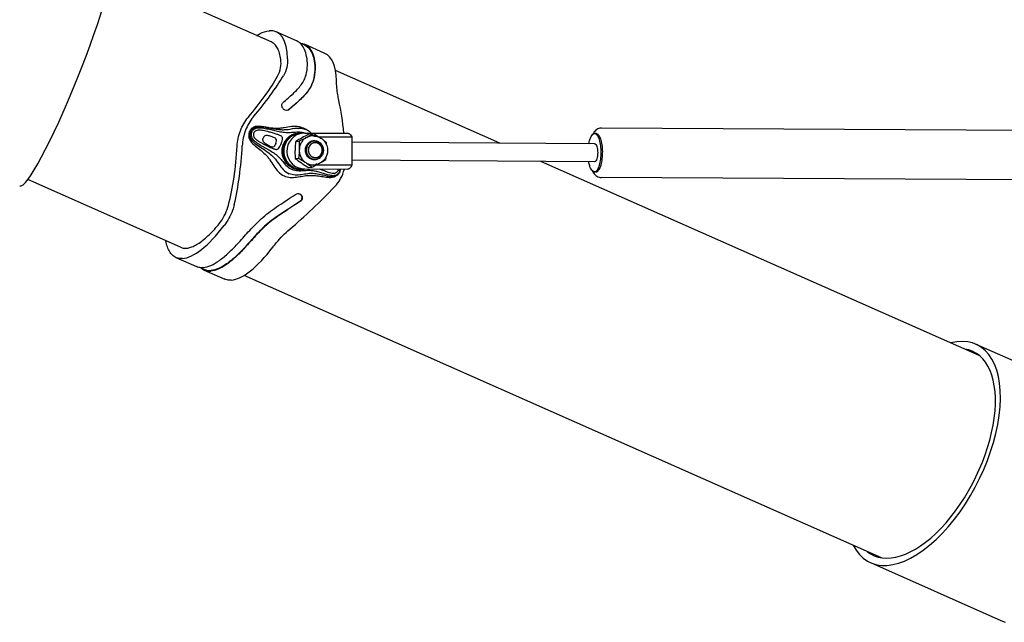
# Model space of a CAD drawing. Extents: x 0 to 420, y 0 to 297.
# Tile 10 of 13: x 348 to 387, y 86 to 110. Entities that reach past the tile are written whole.
import ezdxf

# ---------------------------------------------------------------- set-up
doc = ezdxf.new("R2010")
doc.units = 0
doc.header["$LTSCALE"] = 23.1
for name, color, linetype in [('100001_DXF_CONTINUOUS_LINE', 7, 'CONTINUOUS'), ('100188_DXF_CONTINUOUS_LINE', 7, 'CONTINUOUS'), ('100263_DXF_CONTINUOUS_LINE', 7, 'CONTINUOUS'), ('9900420_DXF_CONTINUOUS_LIN', 7, 'CONTINUOUS'), ('9903861_DXF_CONTINUOUS_LIN', 7, 'CONTINUOUS'), ('GAS_SPRING_BDXF_CONTINUOUS', 7, 'CONTINUOUS'), ('LOCK_NUT_M8_DXF_CONTINUOUS', 7, 'CONTINUOUS')]:
    doc.layers.add(name, color=color, linetype=linetype)

msp = doc.modelspace()

# ---------------------------------------------------------------- linework, layer by layer
at = {"layer": '100001_DXF_CONTINUOUS_LINE', "color": 7, "linetype": 'CONTINUOUS'}
for p, q in [((385.569, 97.115), (390.34, 95.004)), ((381.48, 88.653), (386.539, 86.415)), ((386.539, 86.415), (386.539, 86.415)), ((386.539, 86.415), (386.699, 86.343))]:
    msp.add_line(p, q, dxfattribs=at)
for centre, major_axis, ratio, start_param, end_param in [((350.254, 107.605), (1.754, 4.359), 0.110719, 3.13783, 6.279422), ((383.524, 92.884), (2.094, 4.208), 0.50861, 2.778156, 6.693094), ((383.524, 92.884), (1.959, 3.935), 0.50861, 3.026621, 6.444136)]:
    msp.add_ellipse(centre, major_axis=major_axis, ratio=ratio, start_param=start_param, end_param=end_param, dxfattribs=at)
at = {"layer": '100188_DXF_CONTINUOUS_LINE', "color": 7, "linetype": 'CONTINUOUS'}
for p, q in [((359.235, 108.866), (358.442, 109.217)), ((359.528, 108.708), (359.371, 108.777)), ((360.332, 108.381), (359.54, 108.731)), ((358.929, 106.2), (358.921, 106.193)), ((358.128, 105.5), (358.173, 105.491)), ((359.527, 105.468), (359.527, 105.468)), ((354.557, 100.471), (355.349, 100.12)), ((355.499, 100.082), (355.664, 100.009)), ((355.6, 100.081), (355.601, 100.081)), ((355.612, 100.082), (355.613, 100.082)), ((355.652, 99.986), (355.653, 99.985)), ((355.653, 99.985), (356.447, 99.634)), ((355.906, 99.947), (355.904, 99.946)), ((355.914, 99.97), (355.915, 99.971))]:
    msp.add_line(p, q, dxfattribs=at)
for points in [[(357.995, 105.526), (357.975, 105.529), (357.955, 105.532), (357.935, 105.535), (357.915, 105.538), (357.896, 105.541), (357.876, 105.544), (357.869, 105.544)], [(358.095, 105.51), (358.035, 105.52), (357.995, 105.526)], [(358.165, 105.499), (358.152, 105.501), (358.133, 105.504), (358.114, 105.507), (358.095, 105.51)], [(359.527, 105.468), (359.504, 105.478), (359.479, 105.488), (359.454, 105.497), (359.429, 105.506), (359.404, 105.513), (359.378, 105.521), (359.353, 105.527), (359.328, 105.533)], [(359.725, 105.353), (359.722, 105.355), (359.696, 105.374), (359.668, 105.392), (359.64, 105.41), (359.611, 105.426), (359.581, 105.442), (359.551, 105.457), (359.527, 105.468)], [(360.679, 103.595), (360.699, 103.602), (360.726, 103.612), (360.745, 103.62)]]:
    msp.add_lwpolyline(points, dxfattribs=at)
for centre, radius, start, end in [((359.04, 108.424), 0.483, 63.9741, 66.1312), ((359.329, 108.213), 0.561, 84.2087, 85.0671), ((358.847, 106.3), 0.129, 291.2311, 297.3318), ((358.848, 106.299), 0.128, 297.3333, 303.4306), ((358.849, 106.297), 0.127, 303.4392, 304.7161), ((357.752, 104.26), 1.285, 83.8572, 85.4364), ((359.309, 104.79), 0.7, 53.4671, 66.0543), ((359.256, 104.72), 0.787, 46.6627, 53.4303), ((359.346, 104.666), 0.612, 94.5664, 97.6042), ((359.323, 104.662), 0.618, 89.1679, 90.9559), ((359.323, 104.663), 0.617, 88.5423, 89.1676), ((359.325, 104.678), 0.66, 69.1211, 69.5698), ((359.366, 104.522), 0.636, 244.0767, 246.1289), ((359.363, 104.517), 0.63, 246.1238, 247.7222), ((359.363, 104.517), 0.631, 247.7222, 249.371), ((359.363, 104.517), 0.631, 249.3709, 251.6564), ((359.363, 104.516), 0.629, 251.6562, 254.1287), ((359.362, 104.513), 0.626, 254.129, 255.9755), ((359.361, 104.509), 0.622, 255.9744, 258.7413), ((359.36, 104.505), 0.618, 258.7432, 260.3819), ((359.36, 104.504), 0.617, 260.3824, 263.6341), ((359.36, 104.503), 0.616, 263.6348, 264.6356), ((359.36, 104.502), 0.615, 264.6353, 267.2721), ((359.36, 104.501), 0.614, 267.2727, 268.4179), ((359.36, 104.5), 0.613, 268.418, 268.7263), ((359.36, 104.5), 0.613, 268.7263, 268.9091), ((359.36, 104.498), 0.612, 268.9077, 273.0574), ((359.36, 104.496), 0.609, 273.0601, 273.2917), ((359.36, 104.497), 0.61, 273.292, 274.7291), ((359.337, 104.492), 0.61, 278.1672, 279.9998), ((359.337, 104.491), 0.61, 280, 280.7572), ((360.595, 103.942), 0.263, 339.1044, 349.7369), ((360.534, 103.946), 0.406, 340.4189, 346.1804), ((360.561, 103.94), 0.379, 346.1639, 353.1025), ((360.531, 103.947), 0.409, 335.6305, 339.1416), ((360.522, 103.95), 0.419, 339.1202, 340.4431), ((359.297, 102.79), 0.157, 43.5157, 44.9922), ((359.295, 102.789), 0.159, 28.5354, 43.4879), ((355.545, 100.77), 0.691, 274.6338, 275.5357), ((355.849, 100.428), 0.458, 246.1344, 249.4315)]:
    msp.add_arc(centre, radius, start, end, dxfattribs=at)
for centre, major_axis, ratio, start_param, end_param in [((356.492, 104.845), (1.951, 4.372), 0.318084, -0.578214, 0.172352), ((358.383, 104.009), (1.951, 4.372), 0.318084, -0.578214, 0.000992), ((355.441, 105.31), (3.292, 3.282), 0.21728, -1.180718, -0.648376), ((355.441, 105.31), (3.638, 3.605), 0.222445, -1.186204, -0.711473), ((359.434, 103.543), (0.113, 5.136), 0.331327, -1.217526, -0.93551), ((355.441, 105.31), (0.099, 4.669), 0.32255, -2.209079, -1.676737), ((355.441, 105.31), (0.113, 5.136), 0.331327, -2.137635, -1.662904), ((359.434, 103.543), (3.638, 3.605), 0.222445, -1.913598, -1.438868), ((356.492, 104.845), (1.951, 4.372), 0.318084, -2.969241, -2.218676), ((358.383, 104.009), (1.951, 4.372), 0.318084, -2.969241, -2.218676)]:
    msp.add_ellipse(centre, major_axis=major_axis, ratio=ratio, start_param=start_param, end_param=end_param, dxfattribs=at)
for points, knots in [([(357.687, 109.072), (357.73, 109.099), (357.881, 109.186), (358.051, 109.248), (358.176, 109.258)], [0, 0, 0, 0, 0.287388, 1, 1, 1, 1]), ([(358.62, 108.145), (358.609, 108.228), (358.579, 108.379), (358.503, 108.58), (358.396, 108.733), (358.301, 108.8), (358.252, 108.822)], [0, 0, 0, 0, 0.31183, 0.575532, 0.799488, 1, 1, 1, 1]), ([(358.706, 106.477), (358.838, 106.588), (359.03, 106.752), (359.265, 106.983), (359.414, 107.158), (359.53, 107.343), (359.626, 107.596), (359.663, 107.907), (359.636, 108.242), (359.557, 108.52), (359.433, 108.733), (359.314, 108.828), (359.252, 108.859)], [0, 0, 0, 0, 0.180522, 0.265056, 0.345281, 0.421192, 0.493373, 0.627333, 0.745094, 0.84459, 0.927588, 1, 1, 1, 1]), ([(359.528, 108.708), (359.593, 108.679), (359.72, 108.583), (359.851, 108.362), (359.929, 108.071), (359.949, 107.717), (359.901, 107.39), (359.798, 107.122), (359.633, 106.847), (359.332, 106.536), (359.062, 106.311), (358.92, 106.194)], [0, 0, 0, 0, 0.070984, 0.152201, 0.250259, 0.367311, 0.50156, 0.574488, 0.651314, 0.817762, 1, 1, 1, 1]), ([(359.54, 108.731), (359.606, 108.702), (359.733, 108.605), (359.864, 108.382), (359.942, 108.09), (359.962, 107.734), (359.914, 107.405), (359.81, 107.134), (359.644, 106.858), (359.342, 106.545), (359.072, 106.318), (358.929, 106.2)], [0, 0, 0, 0, 0.070965, 0.15231, 0.250438, 0.367332, 0.501636, 0.574661, 0.651589, 0.817949, 1, 1, 1, 1]), ([(359.385, 108.772), (359.399, 108.77), (359.452, 108.763), (359.504, 108.748), (359.54, 108.731)], [0, 0, 0, 0, 0.255533, 1, 1, 1, 1]), ([(358.495, 107.494), (358.552, 107.597), (358.629, 107.812), (358.634, 108.04), (358.62, 108.145)], [0, 0, 0, 0, 0.523677, 1, 1, 1, 1]), ([(358.886, 108.167), (358.89, 108.057), (358.867, 107.828), (358.78, 107.613), (358.72, 107.513)], [0, 0, 0, 0, 0.484161, 1, 1, 1, 1]), ([(360.871, 106.561), (360.855, 106.632), (360.806, 106.886), (360.783, 107.145), (360.776, 107.331)], [0, 0, 0, 0, 0.281325, 1, 1, 1, 1]), ([(358.696, 106.254), (358.671, 106.288), (358.643, 106.37), (358.677, 106.453), (358.706, 106.477)], [0, 0, 0, 0, 0.532748, 1, 1, 1, 1]), ([(358.894, 106.179), (358.861, 106.166), (358.779, 106.17), (358.718, 106.221), (358.696, 106.254)], [0, 0, 0, 0, 0.47497, 1, 1, 1, 1]), ([(356.928, 104.785), (356.939, 104.989), (357.023, 105.389), (357.226, 105.746), (357.352, 105.897)], [0, 0, 0, 0, 0.509781, 1, 1, 1, 1]), ([(357.549, 105.913), (357.422, 105.762), (357.219, 105.406), (357.136, 105.005), (357.125, 104.801)], [0, 0, 0, 0, 0.490569, 1, 1, 1, 1]), ([(357.869, 105.544), (357.823, 105.55), (357.731, 105.56), (357.591, 105.542), (357.467, 105.466), (357.417, 105.381), (357.4, 105.336)], [0, 0, 0, 0, 0.247751, 0.493753, 0.742232, 1, 1, 1, 1]), ([(357.445, 105.336), (357.46, 105.374), (357.503, 105.447), (357.642, 105.542), (357.772, 105.547), (357.854, 105.541)], [0, 0, 0, 0, 0.25025, 0.499906, 1, 1, 1, 1]), ([(357.493, 105.324), (357.506, 105.357), (357.543, 105.421), (357.638, 105.481), (357.745, 105.502), (357.892, 105.5), (358.071, 105.465), (358.284, 105.415), (358.497, 105.367), (358.711, 105.327), (358.927, 105.315), (359.069, 105.326), (359.139, 105.331)], [0, 0, 0, 0, 0.061982, 0.124132, 0.186802, 0.249785, 0.375987, 0.502241, 0.628289, 0.753788, 0.877974, 1, 1, 1, 1]), ([(357.608, 105.352), (357.623, 105.37), (357.663, 105.402), (357.743, 105.423), (357.836, 105.418), (357.975, 105.395), (358.14, 105.352), (358.314, 105.301), (358.453, 105.259), (358.549, 105.225), (358.611, 105.196), (358.648, 105.17), (358.673, 105.133), (358.679, 105.104), (358.679, 105.089)], [0, 0, 0, 0, 0.058903, 0.125305, 0.203772, 0.294298, 0.481484, 0.63303, 0.753775, 0.85053, 0.890114, 0.926319, 0.963014, 1, 1, 1, 1]), ([(359.328, 105.533), (359.234, 105.553), (359.036, 105.552), (358.8, 105.504), (358.607, 105.476), (358.411, 105.468), (358.263, 105.485), (358.165, 105.499)], [0, 0, 0, 0, 0.248618, 0.496071, 0.620703, 0.746281, 1, 1, 1, 1]), ([(358.173, 105.491), (358.294, 105.469), (358.475, 105.436), (358.72, 105.42), (358.958, 105.44), (359.19, 105.491), (359.426, 105.487), (359.539, 105.454), (359.593, 105.43)], [0, 0, 0, 0, 0.257262, 0.384655, 0.510519, 0.75675, 0.877883, 1, 1, 1, 1]), ([(357.4, 105.336), (357.383, 105.291), (357.363, 105.193), (357.41, 105.001), (357.585, 104.829), (357.807, 104.66), (357.986, 104.507), (358.115, 104.369), (358.228, 104.218), (358.351, 104.018), (358.513, 103.788), (358.665, 103.671), (358.75, 103.634)], [0, 0, 0, 0, 0.064327, 0.128556, 0.253597, 0.37812, 0.502653, 0.565112, 0.627743, 0.753018, 0.877257, 1, 1, 1, 1]), ([(357.445, 105.336), (357.428, 105.291), (357.412, 105.193), (357.461, 105.052), (357.557, 104.941), (357.71, 104.824), (357.914, 104.694), (358.154, 104.532), (358.373, 104.341), (358.54, 104.106), (358.703, 103.875), (358.857, 103.758), (358.941, 103.721)], [0, 0, 0, 0, 0.062273, 0.124971, 0.18813, 0.251437, 0.377859, 0.504107, 0.629965, 0.755504, 0.879446, 1, 1, 1, 1]), ([(357.493, 105.324), (357.48, 105.29), (357.465, 105.217), (357.496, 105.11), (357.562, 105.021), (357.673, 104.925), (357.829, 104.83), (358.02, 104.723), (358.21, 104.614), (358.395, 104.495), (358.561, 104.352), (358.655, 104.241), (358.702, 104.186)], [0, 0, 0, 0, 0.061631, 0.123513, 0.185889, 0.248539, 0.374035, 0.499614, 0.625125, 0.750462, 0.875485, 1, 1, 1, 1]), ([(357.56, 105.226), (357.56, 105.203), (357.568, 105.152), (357.614, 105.084), (357.687, 105.025), (357.805, 104.949), (357.956, 104.87), (358.119, 104.79), (358.25, 104.727), (358.343, 104.685), (358.408, 104.665), (358.453, 104.659), (358.496, 104.668), (358.519, 104.687), (358.53, 104.697)], [0, 0, 0, 0, 0.059012, 0.125487, 0.203991, 0.294571, 0.481916, 0.633626, 0.754524, 0.851313, 0.890806, 0.926795, 0.96317, 1, 1, 1, 1]), ([(358.347, 104.766), (358.328, 104.753), (358.277, 104.747), (358.212, 104.774), (358.149, 104.807), (358.087, 104.843), (358.027, 104.882), (357.971, 104.928), (357.927, 104.989), (357.924, 105.04), (357.929, 105.065)], [0, 0, 0, 0, 0.119697, 0.242903, 0.367338, 0.492133, 0.617386, 0.743519, 0.871135, 1, 1, 1, 1]), ([(358.448, 105.032), (358.443, 105.055), (358.412, 105.097), (358.326, 105.137), (358.236, 105.167), (358.145, 105.191), (358.076, 105.201), (358.004, 105.191), (357.968, 105.156), (357.956, 105.135)], [0, 0, 0, 0, 0.127129, 0.253065, 0.503093, 0.62767, 0.75166, 0.874703, 1, 1, 1, 1]), ([(358.423, 104.887), (358.437, 104.922), (358.452, 104.969), (358.451, 105.019), (358.448, 105.032)], [0, 0, 0, 0, 0.748362, 1, 1, 1, 1]), ([(358.679, 105.089), (358.681, 105.057), (358.667, 104.986), (358.643, 104.92), (358.629, 104.884)], [0, 0, 0, 0, 0.457775, 1, 1, 1, 1]), ([(359.265, 105.273), (359.196, 105.263), (359.057, 105.22), (358.825, 105.045), (358.66, 104.692), (358.727, 104.307), (358.902, 104.068), (359.023, 103.981), (359.087, 103.95)], [0, 0, 0, 0, 0.121305, 0.244383, 0.494751, 0.749254, 0.875883, 1, 1, 1, 1]), ([(359.118, 105.245), (359.037, 105.217), (358.935, 105.157), (358.855, 105.075), (358.836, 105.053)], [0, 0, 0, 0, 0.746709, 1, 1, 1, 1]), ([(359.139, 105.331), (359.209, 105.336), (359.349, 105.345), (359.49, 105.32), (359.555, 105.296)], [0, 0, 0, 0, 0.502658, 1, 1, 1, 1]), ([(358.53, 104.697), (358.553, 104.72), (358.59, 104.782), (358.616, 104.848), (358.629, 104.884)], [0, 0, 0, 0, 0.457801, 1, 1, 1, 1]), ([(359.083, 103.935), (359.01, 103.967), (358.875, 104.061), (358.781, 104.195), (358.745, 104.268)], [0, 0, 0, 0, 0.493295, 1, 1, 1, 1]), ([(358.702, 104.186), (358.754, 104.125), (358.855, 104.004), (358.986, 103.911), (359.057, 103.879)], [0, 0, 0, 0, 0.506552, 1, 1, 1, 1]), ([(359.509, 103.829), (359.433, 103.824), (359.28, 103.814), (359.128, 103.848), (359.057, 103.879)], [0, 0, 0, 0, 0.496339, 1, 1, 1, 1]), ([(359.083, 103.935), (359.11, 103.923), (359.218, 103.884), (359.338, 103.875), (359.424, 103.888)], [0, 0, 0, 0, 0.253065, 1, 1, 1, 1]), ([(360.877, 103.766), (360.86, 103.738), (360.819, 103.688), (360.708, 103.636), (360.559, 103.645), (360.394, 103.691), (360.228, 103.743), (360.059, 103.793), (359.883, 103.832), (359.698, 103.844), (359.573, 103.834), (359.509, 103.829)], [0, 0, 0, 0, 0.068285, 0.130965, 0.249605, 0.369161, 0.490274, 0.613045, 0.737997, 0.866524, 1, 1, 1, 1]), ([(360.808, 103.789), (360.792, 103.768), (360.749, 103.73), (360.657, 103.719), (360.559, 103.74), (360.455, 103.771), (360.356, 103.807), (360.246, 103.85), (360.169, 103.879), (360.122, 103.899)], [0, 0, 0, 0, 0.107753, 0.223098, 0.361299, 0.516364, 0.663549, 0.790933, 1, 1, 1, 1]), ([(360.708, 103.216), (360.798, 103.31), (360.955, 103.522), (361.052, 103.767), (361.085, 103.893)], [0, 0, 0, 0, 0.500355, 1, 1, 1, 1]), ([(358.75, 103.634), (358.824, 103.601), (358.987, 103.566), (359.232, 103.584), (359.473, 103.628), (359.716, 103.662), (359.96, 103.651), (360.2, 103.617), (360.436, 103.576), (360.602, 103.571), (360.679, 103.595)], [0, 0, 0, 0, 0.12476, 0.250909, 0.377395, 0.503122, 0.62787, 0.752274, 0.876519, 1, 1, 1, 1]), ([(360.745, 103.62), (360.679, 103.593), (360.526, 103.595), (360.316, 103.645), (360.101, 103.694), (359.879, 103.731), (359.648, 103.721), (359.417, 103.676), (359.176, 103.652), (359.015, 103.688), (358.941, 103.721)], [0, 0, 0, 0, 0.118231, 0.237514, 0.358068, 0.480357, 0.605747, 0.735406, 0.867363, 1, 1, 1, 1]), ([(360.904, 103.778), (360.887, 103.742), (360.845, 103.677), (360.78, 103.633), (360.745, 103.62)], [0, 0, 0, 0, 0.516171, 1, 1, 1, 1]), ([(355.613, 100.082), (355.715, 100.092), (355.938, 100.164), (356.268, 100.367), (356.625, 100.671), (357.01, 101.069), (357.427, 101.546), (357.922, 102.053), (358.537, 102.495), (358.972, 102.773), (359.19, 102.917)], [0, 0, 0, 0, 0.066317, 0.149333, 0.250897, 0.371005, 0.508932, 0.663635, 0.830095, 1, 1, 1, 1]), ([(359.19, 102.917), (359.223, 102.939), (359.304, 102.963), (359.381, 102.928), (359.408, 102.901)], [0, 0, 0, 0, 0.509646, 1, 1, 1, 1]), ([(359.364, 102.644), (359.4, 102.667), (359.458, 102.741), (359.448, 102.835), (359.428, 102.872)], [0, 0, 0, 0, 0.509478, 1, 1, 1, 1]), ([(359.435, 102.865), (359.455, 102.828), (359.464, 102.734), (359.407, 102.66), (359.371, 102.637)], [0, 0, 0, 0, 0.490533, 1, 1, 1, 1]), ([(359.371, 102.637), (359.157, 102.498), (358.733, 102.23), (358.221, 101.878), (357.869, 101.556), (357.574, 101.241), (357.253, 100.872), (356.884, 100.494), (356.538, 100.208), (356.219, 100.019), (356.004, 99.954), (355.906, 99.947)], [0, 0, 0, 0, 0.171974, 0.339703, 0.419174, 0.494271, 0.631098, 0.750159, 0.850966, 0.933614, 1, 1, 1, 1]), ([(359.364, 102.644), (359.152, 102.506), (358.729, 102.24), (358.219, 101.891), (357.868, 101.571), (357.574, 101.259), (357.255, 100.891), (356.888, 100.515), (356.544, 100.231), (356.227, 100.043), (356.013, 99.978), (355.915, 99.971)], [0, 0, 0, 0, 0.171938, 0.339666, 0.419142, 0.494233, 0.63113, 0.750206, 0.850878, 0.933545, 1, 1, 1, 1]), ([(356.157, 101.69), (356.205, 101.746), (356.395, 101.99), (356.532, 102.276), (356.591, 102.503)], [0, 0, 0, 0, 0.239326, 1, 1, 1, 1]), ([(356.816, 102.521), (356.798, 102.445), (356.712, 102.157), (356.56, 101.889), (356.424, 101.712)], [0, 0, 0, 0, 0.257828, 1, 1, 1, 1]), ([(354.733, 100.868), (354.775, 100.85), (354.869, 100.826), (355.022, 100.834), (355.188, 100.884), (355.442, 101.011), (355.78, 101.276), (356.028, 101.538), (356.157, 101.69)], [0, 0, 0, 0, 0.078954, 0.164846, 0.262918, 0.37635, 0.654085, 1, 1, 1, 1]), ([(358.314, 100.876), (358.36, 100.935), (358.558, 101.183), (358.781, 101.412), (358.967, 101.569)], [0, 0, 0, 0, 0.234055, 1, 1, 1, 1]), ([(354.557, 100.471), (354.508, 100.492), (354.412, 100.557), (354.301, 100.703), (354.217, 100.894), (354.182, 101.039), (354.168, 101.117)], [0, 0, 0, 0, 0.205937, 0.432355, 0.694201, 1, 1, 1, 1]), ([(354.809, 100.432), (354.787, 100.43), (354.701, 100.427), (354.614, 100.445), (354.557, 100.471)], [0, 0, 0, 0, 0.263878, 1, 1, 1, 1]), ([(355.6, 100.081), (355.578, 100.079), (355.493, 100.077), (355.406, 100.095), (355.349, 100.12)], [0, 0, 0, 0, 0.263793, 1, 1, 1, 1]), ([(355.524, 100.071), (355.534, 100.062), (355.573, 100.029), (355.617, 100.002), (355.652, 99.986)], [0, 0, 0, 0, 0.255678, 1, 1, 1, 1]), ([(355.653, 99.985), (355.672, 99.977), (355.752, 99.948), (355.84, 99.941), (355.904, 99.946)], [0, 0, 0, 0, 0.241574, 1, 1, 1, 1]), ([(355.688, 99.999), (355.706, 99.993), (355.778, 99.97), (355.856, 99.966), (355.914, 99.97)], [0, 0, 0, 0, 0.24128, 1, 1, 1, 1]), ([(356.699, 99.595), (356.677, 99.593), (356.591, 99.591), (356.505, 99.609), (356.447, 99.634)], [0, 0, 0, 0, 0.263878, 1, 1, 1, 1])]:
    msp.add_open_spline(points, degree=3, knots=knots, dxfattribs=at)
for points in [[(357.574, 105.293), (357.582, 105.315), (357.594, 105.335), (357.608, 105.352)], [(357.889, 105.537), (357.969, 105.529), (358.049, 105.514), (358.128, 105.5)], [(357.574, 105.293), (357.566, 105.272), (357.561, 105.249), (357.56, 105.226)], [(357.929, 105.065), (357.931, 105.077), (357.935, 105.089), (357.94, 105.101)], [(357.956, 105.135), (357.949, 105.125), (357.944, 105.113), (357.94, 105.101)], [(358.836, 105.053), (358.785, 104.993), (358.743, 104.923), (358.715, 104.849)], [(359.312, 105.28), (359.246, 105.278), (359.18, 105.266), (359.118, 105.245)], [(358.423, 104.887), (358.406, 104.842), (358.386, 104.793), (358.347, 104.766)], [(358.745, 104.268), (358.693, 104.373), (358.666, 104.495), (358.669, 104.613)], [(358.669, 104.613), (358.671, 104.694), (358.687, 104.775), (358.715, 104.849)], [(360.84, 103.848), (360.833, 103.827), (360.822, 103.807), (360.808, 103.789)], [(360.9, 103.816), (360.91, 103.841), (360.917, 103.868), (360.921, 103.895)], [(360.9, 103.816), (360.894, 103.799), (360.886, 103.782), (360.877, 103.766)]]:
    msp.add_open_spline(points, degree=3, dxfattribs=at)
at = {"layer": '100263_DXF_CONTINUOUS_LINE', "color": 7, "linetype": 'CONTINUOUS'}
for p, q in [((358.252, 108.822), (352.06, 111.562)), ((367.112, 104.901), (360.735, 107.723)), ((385.699, 96.677), (368.706, 104.196)), ((354.733, 100.868), (348.808, 103.49)), ((381.913, 88.842), (357.194, 99.779))]:
    msp.add_line(p, q, dxfattribs=at)
at = {"layer": '9900420_DXF_CONTINUOUS_LIN', "color": 2, "linetype": 'CONTINUOUS'}
for p, q in [((359.933, 104.92), (359.93, 104.919)), ((359.98, 104.343), (359.983, 104.344))]:
    msp.add_line(p, q, dxfattribs=at)
at = {"layer": '9900420_DXF_CONTINUOUS_LIN', "color": 7, "linetype": 'CONTINUOUS'}
msp.add_arc((359.954, 104.666), 0.254, 94.6519, 95.7202, dxfattribs=at)
for points, knots in [([(359.908, 104.977), (359.872, 104.974), (359.8, 104.954), (359.708, 104.89), (359.641, 104.797), (359.607, 104.686), (359.609, 104.569), (359.647, 104.458), (359.716, 104.366), (359.78, 104.324), (359.814, 104.309)], [0, 0, 0, 0, 0.120563, 0.242793, 0.367596, 0.494755, 0.623076, 0.750898, 0.876757, 1, 1, 1, 1]), ([(360.059, 104.951), (360.035, 104.961), (359.985, 104.976), (359.933, 104.979), (359.908, 104.977)], [0, 0, 0, 0, 0.501835, 1, 1, 1, 1]), ([(359.706, 104.743), (359.692, 104.708), (359.679, 104.632), (359.701, 104.52), (359.761, 104.424), (359.822, 104.38), (359.855, 104.365)], [0, 0, 0, 0, 0.252542, 0.506004, 0.755982, 1, 1, 1, 1]), ([(359.929, 104.919), (359.904, 104.916), (359.856, 104.904), (359.791, 104.866), (359.739, 104.811), (359.715, 104.766), (359.706, 104.743)], [0, 0, 0, 0, 0.245106, 0.492645, 0.744157, 1, 1, 1, 1]), ([(360.058, 104.898), (360.048, 104.902), (360.009, 104.917), (359.965, 104.922), (359.933, 104.919)], [0, 0, 0, 0, 0.252414, 1, 1, 1, 1]), ([(359.964, 104.283), (360, 104.286), (360.073, 104.305), (360.165, 104.37), (360.231, 104.463), (360.265, 104.574), (360.263, 104.691), (360.225, 104.801), (360.156, 104.893), (360.092, 104.936), (360.059, 104.951)], [0, 0, 0, 0, 0.120563, 0.242793, 0.367596, 0.494755, 0.623076, 0.750898, 0.876757, 1, 1, 1, 1]), ([(360.208, 104.52), (360.221, 104.555), (360.234, 104.631), (360.213, 104.743), (360.153, 104.839), (360.091, 104.883), (360.058, 104.898)], [0, 0, 0, 0, 0.252542, 0.506004, 0.755982, 1, 1, 1, 1]), ([(359.814, 104.309), (359.837, 104.298), (359.887, 104.283), (359.939, 104.281), (359.964, 104.283)], [0, 0, 0, 0, 0.501835, 1, 1, 1, 1]), ([(359.855, 104.365), (359.865, 104.361), (359.905, 104.346), (359.948, 104.341), (359.98, 104.344)], [0, 0, 0, 0, 0.252414, 1, 1, 1, 1]), ([(359.98, 104.344), (360.005, 104.346), (360.054, 104.357), (360.12, 104.395), (360.174, 104.45), (360.198, 104.496), (360.208, 104.52)], [0, 0, 0, 0, 0.245117, 0.492607, 0.744101, 1, 1, 1, 1])]:
    msp.add_open_spline(points, degree=3, knots=knots, dxfattribs=at)
at = {"layer": '9900420_DXF_CONTINUOUS_LIN', "color": 2, "linetype": 'CONTINUOUS'}
for points, knots in [([(359.705, 104.743), (359.704, 104.737), (359.701, 104.728), (359.698, 104.717), (359.696, 104.709), (359.694, 104.703), (359.693, 104.699), (359.692, 104.695), (359.691, 104.691), (359.69, 104.689), (359.69, 104.688), (359.69, 104.687), (359.69, 104.686), (359.69, 104.685), (359.69, 104.683), (359.69, 104.681), (359.689, 104.679), (359.689, 104.676), (359.689, 104.671), (359.688, 104.663), (359.687, 104.654), (359.687, 104.645), (359.686, 104.638), (359.686, 104.634), (359.686, 104.632), (359.686, 104.63), (359.685, 104.629), (359.686, 104.627), (359.686, 104.624), (359.686, 104.621), (359.687, 104.618), (359.687, 104.613), (359.688, 104.607), (359.689, 104.599), (359.69, 104.591), (359.691, 104.585), (359.691, 104.581), (359.692, 104.577), (359.692, 104.574), (359.692, 104.571), (359.692, 104.569), (359.693, 104.568), (359.693, 104.567), (359.694, 104.565), (359.695, 104.56), (359.697, 104.554), (359.7, 104.545), (359.703, 104.537), (359.705, 104.529), (359.707, 104.524), (359.708, 104.521), (359.708, 104.519), (359.709, 104.517), (359.709, 104.516), (359.71, 104.515), (359.71, 104.514), (359.71, 104.513), (359.711, 104.512), (359.712, 104.51), (359.714, 104.507), (359.716, 104.503), (359.718, 104.499), (359.721, 104.493), (359.725, 104.487), (359.729, 104.48), (359.732, 104.475), (359.733, 104.471), (359.735, 104.469), (359.736, 104.467), (359.737, 104.465), (359.738, 104.464), (359.738, 104.463), (359.738, 104.463), (359.739, 104.462), (359.739, 104.462), (359.74, 104.461), (359.741, 104.459), (359.743, 104.457), (359.744, 104.455), (359.747, 104.452), (359.751, 104.448), (359.755, 104.442), (359.76, 104.436), (359.764, 104.432), (359.767, 104.428), (359.77, 104.425), (359.772, 104.422), (359.774, 104.42), (359.775, 104.419), (359.775, 104.419), (359.776, 104.418), (359.777, 104.418), (359.778, 104.417), (359.779, 104.415), (359.781, 104.414), (359.783, 104.412), (359.787, 104.409), (359.793, 104.404), (359.8, 104.399), (359.807, 104.393), (359.813, 104.389), (359.816, 104.386), (359.818, 104.385), (359.819, 104.384), (359.82, 104.383), (359.822, 104.383), (359.824, 104.382), (359.826, 104.38), (359.829, 104.379), (359.833, 104.377), (359.839, 104.374), (359.845, 104.371), (359.852, 104.368), (359.857, 104.365), (359.861, 104.363), (359.864, 104.362), (359.866, 104.36), (359.868, 104.359), (359.87, 104.358), (359.871, 104.358), (359.873, 104.358), (359.875, 104.357), (359.879, 104.356), (359.885, 104.355), (359.894, 104.353), (359.902, 104.35), (359.909, 104.349), (359.914, 104.347), (359.917, 104.347), (359.919, 104.346), (359.921, 104.346), (359.922, 104.345), (359.924, 104.345), (359.924, 104.345), (359.925, 104.345), (359.926, 104.345), (359.929, 104.345), (359.932, 104.345), (359.937, 104.344), (359.941, 104.344), (359.947, 104.344), (359.954, 104.344), (359.966, 104.344), (359.974, 104.343), (359.98, 104.343)], [0, 0, 0, 0, 0.03125, 0.046875, 0.0625, 0.070312, 0.078125, 0.085938, 0.09375, 0.097656, 0.098633, 0.099609, 0.101562, 0.103516, 0.105469, 0.109375, 0.113281, 0.117188, 0.125, 0.140625, 0.15625, 0.171875, 0.1875, 0.191406, 0.195312, 0.197266, 0.199219, 0.203125, 0.207031, 0.210938, 0.21875, 0.226562, 0.234375, 0.25, 0.265625, 0.273438, 0.28125, 0.289062, 0.292969, 0.296875, 0.300781, 0.302734, 0.304688, 0.308594, 0.3125, 0.328125, 0.34375, 0.359375, 0.375, 0.382812, 0.386719, 0.390625, 0.394531, 0.396484, 0.398438, 0.400391, 0.401367, 0.402344, 0.40625, 0.414062, 0.421875, 0.429688, 0.4375, 0.453125, 0.46875, 0.476562, 0.484375, 0.488281, 0.492188, 0.496094, 0.498047, 0.499023, 0.5, 0.500977, 0.501953, 0.503906, 0.507812, 0.511719, 0.515625, 0.523438, 0.53125, 0.546875, 0.5625, 0.570312, 0.578125, 0.585938, 0.59375, 0.597656, 0.598633, 0.599609, 0.601562, 0.603516, 0.605469, 0.609375, 0.613281, 0.617188, 0.625, 0.640625, 0.65625, 0.671875, 0.6875, 0.691406, 0.695312, 0.697266, 0.699219, 0.703125, 0.707031, 0.710938, 0.71875, 0.726562, 0.734375, 0.75, 0.765625, 0.773438, 0.78125, 0.789062, 0.792969, 0.796875, 0.800781, 0.802734, 0.804688, 0.808594, 0.8125, 0.828125, 0.84375, 0.859375, 0.875, 0.882812, 0.886719, 0.890625, 0.894531, 0.896484, 0.898438, 0.900391, 0.901367, 0.902344, 0.90625, 0.914062, 0.921875, 0.929688, 0.9375, 0.953125, 0.96875, 1, 1, 1, 1]), ([(359.93, 104.919), (359.924, 104.918), (359.915, 104.917), (359.905, 104.915), (359.899, 104.913), (359.894, 104.913), (359.89, 104.912), (359.887, 104.911), (359.885, 104.911), (359.884, 104.911), (359.883, 104.91), (359.882, 104.91), (359.882, 104.91), (359.88, 104.909), (359.878, 104.909), (359.876, 104.908), (359.872, 104.906), (359.866, 104.904), (359.859, 104.901), (359.852, 104.898), (359.846, 104.896), (359.843, 104.894), (359.84, 104.893), (359.838, 104.893), (359.837, 104.892), (359.836, 104.892), (359.835, 104.891), (359.835, 104.891), (359.833, 104.89), (359.832, 104.889), (359.829, 104.887), (359.826, 104.885), (359.822, 104.883), (359.818, 104.88), (359.814, 104.877), (359.81, 104.875), (359.806, 104.872), (359.803, 104.87), (359.8, 104.869), (359.798, 104.867), (359.797, 104.866), (359.795, 104.866), (359.795, 104.865), (359.794, 104.865), (359.794, 104.864), (359.793, 104.864), (359.792, 104.863), (359.791, 104.862), (359.789, 104.86), (359.787, 104.858), (359.784, 104.855), (359.781, 104.852), (359.777, 104.849), (359.774, 104.845), (359.77, 104.842), (359.767, 104.839), (359.764, 104.836), (359.762, 104.834), (359.76, 104.833), (359.759, 104.832), (359.758, 104.831), (359.758, 104.83), (359.757, 104.83), (359.757, 104.829), (359.755, 104.827), (359.754, 104.824), (359.751, 104.821), (359.747, 104.816), (359.743, 104.81), (359.738, 104.803), (359.734, 104.798), (359.732, 104.795), (359.73, 104.792), (359.729, 104.791), (359.728, 104.79), (359.728, 104.789), (359.727, 104.788), (359.727, 104.787), (359.726, 104.786), (359.725, 104.784), (359.724, 104.781), (359.722, 104.777), (359.72, 104.773), (359.717, 104.767), (359.712, 104.757), (359.708, 104.749), (359.705, 104.743)], [0, 0, 0, 0, 0.0625, 0.09375, 0.109375, 0.125, 0.140625, 0.148438, 0.15625, 0.160156, 0.164062, 0.166016, 0.167969, 0.171875, 0.179688, 0.1875, 0.203125, 0.21875, 0.25, 0.28125, 0.296875, 0.3125, 0.320312, 0.328125, 0.332031, 0.333984, 0.335938, 0.339844, 0.34375, 0.351562, 0.359375, 0.375, 0.390625, 0.40625, 0.421875, 0.4375, 0.453125, 0.46875, 0.476562, 0.484375, 0.492188, 0.496094, 0.498047, 0.5, 0.501953, 0.503906, 0.507812, 0.515625, 0.523438, 0.53125, 0.546875, 0.5625, 0.578125, 0.59375, 0.609375, 0.625, 0.640625, 0.648438, 0.65625, 0.660156, 0.664062, 0.666016, 0.667969, 0.671875, 0.679688, 0.6875, 0.703125, 0.71875, 0.75, 0.78125, 0.796875, 0.8125, 0.820312, 0.828125, 0.832031, 0.833984, 0.835938, 0.839844, 0.84375, 0.851562, 0.859375, 0.875, 0.890625, 0.90625, 0.9375, 1, 1, 1, 1]), ([(360.208, 104.52), (360.21, 104.526), (360.212, 104.535), (360.215, 104.546), (360.217, 104.554), (360.219, 104.56), (360.22, 104.564), (360.221, 104.568), (360.222, 104.572), (360.223, 104.574), (360.223, 104.575), (360.223, 104.576), (360.223, 104.577), (360.224, 104.578), (360.224, 104.58), (360.224, 104.582), (360.224, 104.584), (360.224, 104.587), (360.225, 104.592), (360.225, 104.6), (360.226, 104.609), (360.227, 104.618), (360.227, 104.625), (360.227, 104.629), (360.228, 104.631), (360.228, 104.633), (360.228, 104.634), (360.228, 104.636), (360.227, 104.638), (360.227, 104.642), (360.227, 104.645), (360.226, 104.65), (360.225, 104.656), (360.224, 104.664), (360.224, 104.672), (360.223, 104.678), (360.222, 104.682), (360.222, 104.686), (360.221, 104.689), (360.221, 104.692), (360.221, 104.693), (360.22, 104.695), (360.22, 104.696), (360.219, 104.698), (360.218, 104.703), (360.216, 104.709), (360.213, 104.718), (360.211, 104.726), (360.208, 104.734), (360.207, 104.739), (360.206, 104.742), (360.205, 104.744), (360.204, 104.746), (360.204, 104.747), (360.204, 104.748), (360.203, 104.749), (360.203, 104.75), (360.202, 104.751), (360.201, 104.753), (360.199, 104.756), (360.197, 104.76), (360.195, 104.764), (360.192, 104.77), (360.188, 104.776), (360.185, 104.783), (360.182, 104.788), (360.18, 104.792), (360.178, 104.794), (360.177, 104.796), (360.176, 104.798), (360.176, 104.799), (360.175, 104.8), (360.175, 104.8), (360.175, 104.801), (360.174, 104.801), (360.173, 104.802), (360.172, 104.804), (360.171, 104.806), (360.169, 104.808), (360.166, 104.811), (360.163, 104.815), (360.158, 104.821), (360.153, 104.827), (360.149, 104.831), (360.146, 104.835), (360.143, 104.838), (360.141, 104.841), (360.14, 104.843), (360.139, 104.844), (360.138, 104.844), (360.138, 104.845), (360.137, 104.845), (360.136, 104.846), (360.134, 104.847), (360.132, 104.849), (360.13, 104.851), (360.126, 104.854), (360.12, 104.859), (360.113, 104.864), (360.106, 104.87), (360.101, 104.874), (360.097, 104.877), (360.096, 104.878), (360.094, 104.879), (360.093, 104.88), (360.092, 104.88), (360.09, 104.881), (360.087, 104.883), (360.084, 104.884), (360.08, 104.886), (360.075, 104.889), (360.068, 104.892), (360.062, 104.895), (360.057, 104.898), (360.053, 104.9), (360.049, 104.901), (360.047, 104.903), (360.045, 104.904), (360.043, 104.904), (360.042, 104.905), (360.04, 104.905), (360.039, 104.906), (360.034, 104.907), (360.028, 104.908), (360.02, 104.91), (360.011, 104.913), (360.004, 104.914), (359.999, 104.916), (359.996, 104.916), (359.994, 104.917), (359.992, 104.917), (359.991, 104.918), (359.99, 104.918), (359.989, 104.918), (359.988, 104.918), (359.987, 104.918), (359.985, 104.918), (359.981, 104.918), (359.977, 104.918), (359.972, 104.919), (359.967, 104.919), (359.959, 104.919), (359.948, 104.919), (359.939, 104.92), (359.933, 104.92)], [0, 0, 0, 0, 0.03125, 0.046875, 0.0625, 0.070312, 0.078125, 0.085938, 0.09375, 0.097656, 0.098633, 0.099609, 0.101562, 0.103516, 0.105469, 0.109375, 0.113281, 0.117188, 0.125, 0.140625, 0.15625, 0.171875, 0.1875, 0.191406, 0.195312, 0.197266, 0.199219, 0.203125, 0.207031, 0.210938, 0.21875, 0.226562, 0.234375, 0.25, 0.265625, 0.273438, 0.28125, 0.289062, 0.292969, 0.296875, 0.300781, 0.302734, 0.304688, 0.308594, 0.3125, 0.328125, 0.34375, 0.359375, 0.375, 0.382812, 0.386719, 0.390625, 0.394531, 0.396484, 0.398438, 0.400391, 0.401367, 0.402344, 0.40625, 0.414062, 0.421875, 0.429688, 0.4375, 0.453125, 0.46875, 0.476562, 0.484375, 0.488281, 0.492188, 0.496094, 0.498047, 0.499023, 0.5, 0.500977, 0.501953, 0.503906, 0.507812, 0.511719, 0.515625, 0.523438, 0.53125, 0.546875, 0.5625, 0.570312, 0.578125, 0.585938, 0.59375, 0.597656, 0.598633, 0.599609, 0.601562, 0.603516, 0.605469, 0.609375, 0.613281, 0.617188, 0.625, 0.640625, 0.65625, 0.671875, 0.6875, 0.691406, 0.695312, 0.697266, 0.699219, 0.703125, 0.707031, 0.710938, 0.71875, 0.726562, 0.734375, 0.75, 0.765625, 0.773438, 0.78125, 0.789062, 0.792969, 0.796875, 0.800781, 0.802734, 0.804688, 0.808594, 0.8125, 0.828125, 0.84375, 0.859375, 0.875, 0.882812, 0.886719, 0.890625, 0.894531, 0.896484, 0.898438, 0.900391, 0.901367, 0.902344, 0.90625, 0.914062, 0.921875, 0.929688, 0.9375, 0.953125, 0.96875, 1, 1, 1, 1]), ([(359.983, 104.344), (359.989, 104.345), (359.998, 104.346), (360.009, 104.348), (360.015, 104.35), (360.019, 104.35), (360.023, 104.351), (360.026, 104.352), (360.028, 104.352), (360.029, 104.352), (360.03, 104.353), (360.031, 104.353), (360.032, 104.353), (360.033, 104.353), (360.035, 104.354), (360.038, 104.355), (360.041, 104.357), (360.047, 104.359), (360.054, 104.362), (360.061, 104.365), (360.067, 104.367), (360.071, 104.369), (360.074, 104.37), (360.075, 104.37), (360.077, 104.371), (360.077, 104.371), (360.078, 104.372), (360.079, 104.372), (360.08, 104.373), (360.082, 104.374), (360.084, 104.376), (360.088, 104.378), (360.092, 104.38), (360.095, 104.383), (360.099, 104.385), (360.103, 104.388), (360.107, 104.391), (360.11, 104.393), (360.113, 104.394), (360.115, 104.396), (360.117, 104.397), (360.118, 104.397), (360.119, 104.398), (360.119, 104.398), (360.119, 104.399), (360.12, 104.399), (360.121, 104.4), (360.122, 104.401), (360.124, 104.403), (360.126, 104.405), (360.129, 104.408), (360.133, 104.411), (360.136, 104.414), (360.14, 104.418), (360.143, 104.421), (360.146, 104.424), (360.149, 104.427), (360.152, 104.429), (360.153, 104.43), (360.154, 104.431), (360.155, 104.432), (360.155, 104.433), (360.156, 104.433), (360.157, 104.434), (360.158, 104.436), (360.16, 104.439), (360.162, 104.442), (360.166, 104.447), (360.171, 104.453), (360.175, 104.46), (360.179, 104.465), (360.181, 104.468), (360.183, 104.471), (360.184, 104.472), (360.185, 104.473), (360.186, 104.474), (360.186, 104.475), (360.186, 104.476), (360.187, 104.477), (360.188, 104.479), (360.189, 104.482), (360.191, 104.485), (360.193, 104.49), (360.196, 104.496), (360.201, 104.506), (360.205, 104.514), (360.208, 104.52)], [0, 0, 0, 0, 0.0625, 0.09375, 0.109375, 0.125, 0.140625, 0.148438, 0.15625, 0.160156, 0.164062, 0.166016, 0.167969, 0.171875, 0.179688, 0.1875, 0.203125, 0.21875, 0.25, 0.28125, 0.296875, 0.3125, 0.320312, 0.328125, 0.332031, 0.333984, 0.335938, 0.339844, 0.34375, 0.351562, 0.359375, 0.375, 0.390625, 0.40625, 0.421875, 0.4375, 0.453125, 0.46875, 0.476562, 0.484375, 0.492188, 0.496094, 0.498047, 0.5, 0.501953, 0.503906, 0.507812, 0.515625, 0.523438, 0.53125, 0.546875, 0.5625, 0.578125, 0.59375, 0.609375, 0.625, 0.640625, 0.648438, 0.65625, 0.660156, 0.664062, 0.666016, 0.667969, 0.671875, 0.679688, 0.6875, 0.703125, 0.71875, 0.75, 0.78125, 0.796875, 0.8125, 0.820312, 0.828125, 0.832031, 0.833984, 0.835938, 0.839844, 0.84375, 0.851562, 0.859375, 0.875, 0.890625, 0.90625, 0.9375, 1, 1, 1, 1])]:
    msp.add_open_spline(points, degree=3, knots=knots, dxfattribs=at)
at = {"layer": '9903861_DXF_CONTINUOUS_LIN', "color": 7, "linetype": 'CONTINUOUS'}
for p, q in [((359.343, 105.28), (359.297, 105.276)), ((359.455, 103.893), (359.41, 103.889))]:
    msp.add_line(p, q, dxfattribs=at)
for centre, radius, start, end in [((359.392, 104.669), 0.613, 87.7399, 94.6389), ((359.361, 104.5), 0.613, 267.1967, 274.6379), ((359.406, 104.503), 0.613, 267.1967, 274.6379), ((359.406, 104.502), 0.612, 274.6438, 275.19), ((359.406, 104.502), 0.612, 275.1906, 278.3889), ((359.406, 104.503), 0.612, 278.3891, 279.9881), ((359.406, 104.503), 0.613, 279.9881, 281.6069)]:
    msp.add_arc(centre, radius, start, end, dxfattribs=at)
for points in [[(359.331, 103.888), (359.29, 103.89), (359.207, 103.902), (359.09, 103.945), (358.982, 104.01), (358.887, 104.096), (358.809, 104.199), (358.75, 104.315), (358.712, 104.441), (358.698, 104.572), (358.706, 104.703), (358.737, 104.83), (358.791, 104.948), (358.864, 105.054), (358.955, 105.142), (359.06, 105.211), (359.175, 105.258), (359.257, 105.273), (359.297, 105.276)], [(359.376, 103.891), (359.335, 103.893), (359.253, 103.906), (359.135, 103.949), (359.027, 104.014), (358.932, 104.1), (358.854, 104.203), (358.795, 104.319), (358.758, 104.445), (358.743, 104.576), (358.751, 104.707), (358.783, 104.834), (358.836, 104.952), (358.909, 105.057), (359, 105.146), (359.105, 105.215), (359.22, 105.261), (359.302, 105.276), (359.343, 105.28)]]:
    msp.add_open_spline(points, degree=3, knots=[0, 0, 0, 0, 0.06058, 0.121612, 0.183289, 0.245712, 0.308873, 0.372664, 0.43689, 0.501301, 0.565623, 0.629593, 0.692994, 0.755685, 0.81762, 0.878862, 0.939575, 1, 1, 1, 1], dxfattribs=at)
at = {"layer": 'GAS_SPRING_BDXF_CONTINUOUS', "color": 7, "linetype": 'CONTINUOUS'}
for p, q in [((395.244, 105.343), (371.052, 105.487)), ((359.554, 105.294), (361.226, 105.284)), ((360.07, 105.151), (361.371, 105.144)), ((361.371, 105.144), (361.375, 104.058)), ((370.789, 105.271), (370.781, 105.271)), ((370.846, 105.271), (370.789, 105.271)), ((370.787, 104.88), (361.371, 104.936)), ((370.786, 104.184), (361.375, 104.24)), ((359.546, 103.903), (361.218, 103.893)), ((360.011, 104.066), (361.375, 104.058)), ((370.786, 104.184), (370.783, 104.184)), ((370.788, 103.793), (370.78, 103.793)), ((370.838, 103.792), (370.788, 103.792)), ((370.838, 103.792), (370.845, 103.792)), ((395.631, 103.428), (371.04, 103.574))]:
    msp.add_line(p, q, dxfattribs=at)
for centre, radius, start, end in [((371.05, 105.174), 0.312, 94.6353, 101.5195), ((359.55, 104.598), 0.696, 94.6437, 269.6599), ((359.55, 104.598), 0.696, 89.6611, 94.6426), ((371.375, 104.899), 0.746, 150.1387, 153.3677), ((371.339, 104.142), 0.712, 205.7495, 209.8316), ((371.042, 103.883), 0.309, 262.8379, 269.6644)]:
    msp.add_arc(centre, radius, start, end, dxfattribs=at)
for points, knots in [([(370.988, 105.481), (370.931, 105.469), (370.825, 105.412), (370.756, 105.319), (370.728, 105.271)], [0, 0, 0, 0, 0.507234, 1, 1, 1, 1]), ([(361.226, 105.284), (361.24, 105.284), (361.277, 105.274), (361.33, 105.224), (361.357, 105.173), (361.371, 105.144)], [0, 0, 0, 0, 0.188875, 0.534902, 1, 1, 1, 1]), ([(370.561, 104.881), (370.571, 104.934), (370.595, 105.031), (370.65, 105.17), (370.725, 105.266), (370.781, 105.271)], [0, 0, 0, 0, 0.349254, 0.636258, 1, 1, 1, 1]), ([(370.837, 103.81), (370.875, 103.835), (370.94, 103.932), (371.001, 104.115), (371.038, 104.351), (371.045, 104.609), (371.023, 104.857), (370.971, 105.065), (370.905, 105.213), (370.824, 105.271), (370.789, 105.271)], [0, 0, 0, 0, 0.085439, 0.210089, 0.364948, 0.533256, 0.695621, 0.833771, 0.934798, 1, 1, 1, 1]), ([(370.868, 103.797), (370.907, 103.81), (370.982, 103.897), (371.047, 104.071), (371.091, 104.307), (371.104, 104.572), (371.084, 104.831), (371.041, 105.026), (370.988, 105.15), (370.94, 105.228), (370.882, 105.27), (370.846, 105.271)], [0, 0, 0, 0, 0.076823, 0.194691, 0.347332, 0.517604, 0.684554, 0.827904, 0.885849, 0.933237, 1, 1, 1, 1]), ([(370.787, 104.88), (370.804, 104.88), (370.845, 104.848), (370.893, 104.73), (370.915, 104.535), (370.892, 104.34), (370.845, 104.22), (370.805, 104.185), (370.786, 104.184)], [0, 0, 0, 0, 0.068351, 0.17699, 0.495415, 0.81725, 0.929298, 1, 1, 1, 1]), ([(361.375, 104.058), (361.365, 104.034), (361.345, 103.99), (361.306, 103.937), (361.265, 103.902), (361.233, 103.893), (361.218, 103.893)], [0, 0, 0, 0, 0.32949, 0.60036, 0.817629, 1, 1, 1, 1]), ([(370.78, 103.793), (370.724, 103.793), (370.644, 103.89), (370.591, 104.031), (370.566, 104.13), (370.557, 104.185)], [0, 0, 0, 0, 0.358518, 0.646586, 1, 1, 1, 1]), ([(370.722, 103.788), (370.752, 103.736), (370.826, 103.638), (370.942, 103.584), (371.003, 103.576)], [0, 0, 0, 0, 0.490639, 1, 1, 1, 1])]:
    msp.add_open_spline(points, degree=3, knots=knots, dxfattribs=at)
for points in [[(371.052, 105.487), (371.043, 105.487), (371.034, 105.487), (371.025, 105.485)], [(370.788, 103.793), (370.805, 103.794), (370.822, 103.801), (370.837, 103.81)], [(370.845, 103.792), (370.853, 103.793), (370.86, 103.795), (370.868, 103.797)]]:
    msp.add_open_spline(points, degree=3, dxfattribs=at)
at = {"layer": 'LOCK_NUT_M8_DXF_CONTINUOUS', "color": 7, "linetype": 'CONTINUOUS'}
for p, q in [((359.199, 104.964), (359.33, 104.975)), ((359.74, 105.264), (359.871, 105.275)), ((359.933, 105.174), (359.885, 105.176)), ((359.178, 104.312), (359.308, 104.323)), ((359.697, 103.96), (359.827, 103.971)), ((360.021, 104.092), (359.974, 104.083))]:
    msp.add_line(p, q, dxfattribs=at)
for centre, radius, start, end in [((362.32, 99.941), 5.913, 119.012, 121.8539), ((356.68, 110.418), 6.053, 299.0447, 301.8212), ((357.534, 101.297), 4.615, 51.7745, 53.0659), ((356.562, 104.663), 3.837, 2.6476, 3.886), ((361.798, 107.634), 4.231, 231.7294, 235.7927), ((357.155, 109.447), 6.093, 300.2497, 301.8279), ((356.285, 104.813), 4.119, 352.4332, 353.9213), ((359.925, 104.575), 0.492, 281.2663, 292.8516)]:
    msp.add_arc(centre, radius, start, end, dxfattribs=at)
for points, knots in [([(359.618, 105.126), (359.595, 105.113), (359.5, 105.061), (359.403, 105.011), (359.33, 104.975)], [0, 0, 0, 0, 0.244389, 1, 1, 1, 1]), ([(359.33, 104.975), (359.332, 104.948), (359.338, 104.84), (359.34, 104.732), (359.337, 104.65)], [0, 0, 0, 0, 0.245158, 1, 1, 1, 1]), ([(359.618, 105.126), (359.577, 105.103), (359.5, 105.046), (359.411, 104.931), (359.354, 104.797), (359.338, 104.699), (359.337, 104.65)], [0, 0, 0, 0, 0.244287, 0.492623, 0.744905, 1, 1, 1, 1]), ([(359.74, 105.264), (359.715, 105.252), (359.619, 105.202), (359.523, 105.152), (359.452, 105.113)], [0, 0, 0, 0, 0.253954, 1, 1, 1, 1]), ([(359.574, 104.647), (359.576, 104.691), (359.594, 104.78), (359.663, 104.894), (359.766, 104.974), (359.849, 104.998), (359.891, 105.001)], [0, 0, 0, 0, 0.259984, 0.513714, 0.759588, 1, 1, 1, 1]), ([(360.023, 105.163), (359.957, 105.185), (359.815, 105.202), (359.679, 105.16), (359.618, 105.126)], [0, 0, 0, 0, 0.49989, 1, 1, 1, 1]), ([(360.077, 105.147), (360.06, 105.158), (359.992, 105.202), (359.923, 105.244), (359.871, 105.275)], [0, 0, 0, 0, 0.247945, 1, 1, 1, 1]), ([(359.891, 105.001), (359.94, 105.005), (360.042, 104.99), (360.171, 104.903), (360.256, 104.769), (360.273, 104.664), (360.272, 104.611)], [0, 0, 0, 0, 0.242036, 0.489117, 0.742732, 1, 1, 1, 1]), ([(359.933, 105.174), (359.967, 105.173), (360.035, 105.163), (360.133, 105.128), (360.222, 105.073), (360.326, 104.977), (360.417, 104.82), (360.439, 104.676), (360.437, 104.604)], [0, 0, 0, 0, 0.121963, 0.24463, 0.368344, 0.493275, 0.745382, 1, 1, 1, 1]), ([(359.171, 104.637), (359.17, 104.609), (359.168, 104.501), (359.172, 104.393), (359.178, 104.312)], [0, 0, 0, 0, 0.254278, 1, 1, 1, 1]), ([(359.199, 104.964), (359.196, 104.937), (359.182, 104.828), (359.174, 104.719), (359.171, 104.637)], [0, 0, 0, 0, 0.247199, 1, 1, 1, 1]), ([(359.337, 104.65), (359.336, 104.623), (359.331, 104.513), (359.319, 104.404), (359.308, 104.323)], [0, 0, 0, 0, 0.252021, 1, 1, 1, 1]), ([(359.337, 104.65), (359.335, 104.601), (359.344, 104.502), (359.393, 104.362), (359.473, 104.24), (359.546, 104.175), (359.585, 104.148)], [0, 0, 0, 0, 0.253253, 0.505407, 0.754676, 1, 1, 1, 1]), ([(359.951, 104.256), (359.927, 104.254), (359.878, 104.255), (359.806, 104.274), (359.739, 104.309), (359.661, 104.375), (359.59, 104.488), (359.572, 104.594), (359.574, 104.647)], [0, 0, 0, 0, 0.119427, 0.239863, 0.362128, 0.48666, 0.7409, 1, 1, 1, 1]), ([(360.272, 104.611), (360.27, 104.567), (360.252, 104.478), (360.182, 104.364), (360.078, 104.283), (359.993, 104.259), (359.951, 104.256)], [0, 0, 0, 0, 0.257304, 0.509969, 0.756927, 1, 1, 1, 1]), ([(360.437, 104.604), (360.435, 104.553), (360.417, 104.45), (360.351, 104.309), (360.249, 104.194), (360.162, 104.141), (360.116, 104.121)], [0, 0, 0, 0, 0.254504, 0.506425, 0.754853, 1, 1, 1, 1]), ([(359.308, 104.323), (359.332, 104.309), (359.426, 104.253), (359.518, 104.194), (359.585, 104.148)], [0, 0, 0, 0, 0.252843, 1, 1, 1, 1]), ([(359.419, 104.135), (359.442, 104.12), (359.533, 104.059), (359.626, 104.002), (359.697, 103.96)], [0, 0, 0, 0, 0.245662, 1, 1, 1, 1]), ([(359.585, 104.148), (359.607, 104.134), (359.689, 104.077), (359.769, 104.017), (359.827, 103.971)], [0, 0, 0, 0, 0.261782, 1, 1, 1, 1]), ([(359.585, 104.148), (359.623, 104.122), (359.706, 104.081), (359.842, 104.054), (359.979, 104.064), (360.066, 104.096), (360.106, 104.117)], [0, 0, 0, 0, 0.252559, 0.5021, 0.75051, 1, 1, 1, 1]), ([(359.827, 103.971), (359.851, 103.983), (359.945, 104.031), (360.038, 104.08), (360.107, 104.118)], [0, 0, 0, 0, 0.253715, 1, 1, 1, 1])]:
    msp.add_open_spline(points, degree=3, knots=knots, dxfattribs=at)

doc.saveas('drawing.dxf')
